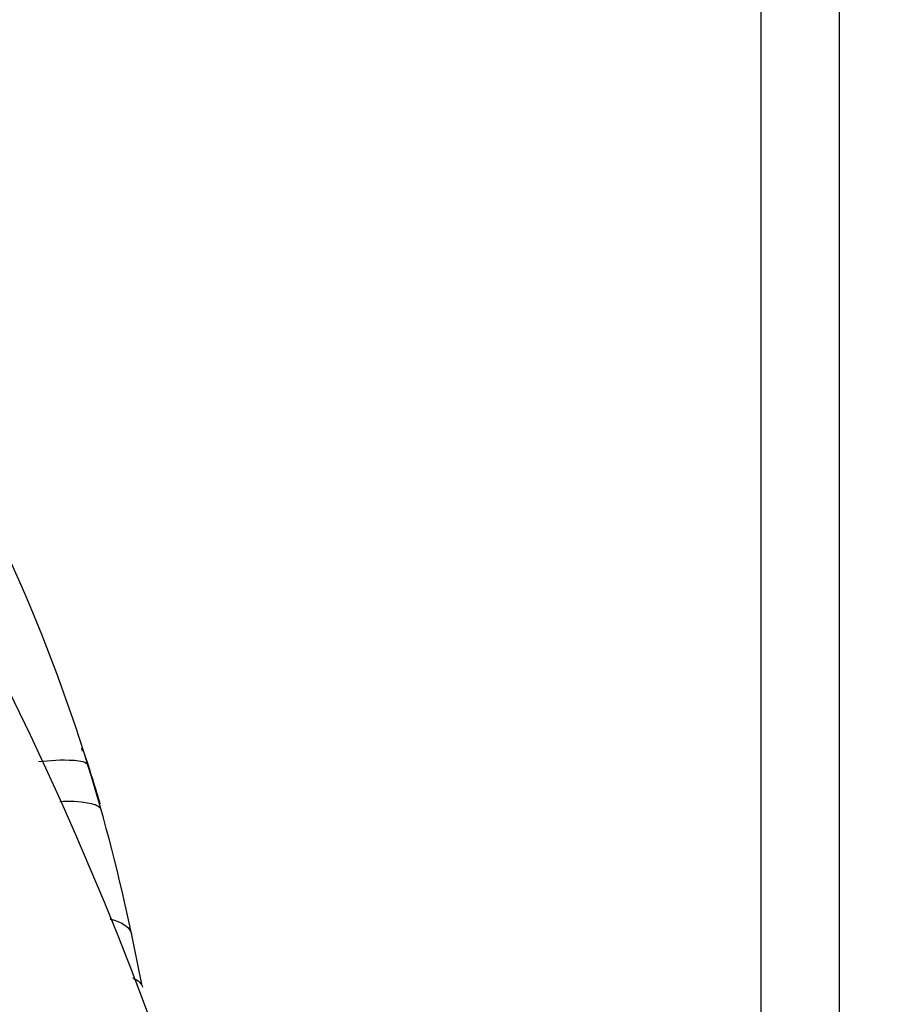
# Paper-space layout 'Sheet' of a CAD drawing. Header units: inches. Extents: x 0.2 to 10.8, y 0.2 to 8.3.
# Tile 189 of 256: x 3.8216 to 3.9109, y 4.4034 to 4.5041. Entities that reach past the tile are written whole.
import ezdxf

# ---------------------------------------------------------------- set-up
doc = ezdxf.new("R2010")
doc.units = ezdxf.units.IN
doc.header["$MEASUREMENT"] = 0
doc.layers.get('0').update_dxf_attribs({"lineweight": 5})
doc.styles.add('My Text', font='tahoma.ttf')
doc.dimstyles.new('My Dimension - mm [in] (ANSI)$0', dxfattribs={"dimtxt": 0.12, "dimasz": 0.09842519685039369, "dimexe": 0.125, "dimexo": 0.06299999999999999, "dimgap": 0.03149606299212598, "dimtad": 0, "dimlfac": 250, "dimzin": 4, "dimdsep": 46, "dimtxsty": 'My Text', "dimblk": 'Filled-1', "dimcen": 0.09, "dimclrd": 1, "dimclre": 1, "dimclrt": 1, "dimadec": 1, "dimazin": 1, "dimtfac": 1, "dimtofl": 0, "dimtmove": 0, "dimatfit": 3, "dimfxl": 1, "dimtolj": 1, "dimtzin": 4, "dimlwd": -1, "dimlwe": -1, "dimarcsym": 0})

# ---------------------------------------------------------------- blocks, each defined once
blk = doc.blocks.new('*D6')
at = {"color": 1, "true_color": 0xff0000}
for p, q in [((4.289866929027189, 4.820763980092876), (4.289866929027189, 4.91918917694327)), ((3.560363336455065, 4.820763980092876), (4.414866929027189, 4.820763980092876)), ((4.289866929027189, 4.722338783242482), (4.289866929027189, 3.808382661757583)), ((3.560363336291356, 3.709957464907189), (4.414866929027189, 3.709957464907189))]:
    blk.add_line(p, q, dxfattribs=at)
at = {"layer": 'Defpoints', "color": 0}
for p in [(3.497363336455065, 4.820763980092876), (3.497363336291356, 3.709957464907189), (4.289866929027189, 3.709957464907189)]:
    blk.add_point(p, dxfattribs=at)
at = {"color": 1, "true_color": 0xff0000, "insert": (4.289866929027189, 5.784117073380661), "char_height": 0.12, "attachment_point": 5, "rotation": 90, "style": 'My Text'}
blk.add_mtext('\\A1;277.70 mm [10.933 in]', dxfattribs=at)
blk = doc.blocks.new('Filled-1')
blk = doc.blocks.new('*D7')
at = {"color": 1, "true_color": 0xff0000}
for p, q in [((2.885847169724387, 4.510735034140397), (2.885847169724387, 3.015490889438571)), ((4.10887950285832, 4.510735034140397), (4.10887950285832, 3.015490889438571)), ((2.984272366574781, 3.140490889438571), (4.010454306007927, 3.140490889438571)), ((4.10887950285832, 3.140490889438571), (4.20730469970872, 3.140490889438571))]:
    blk.add_line(p, q, dxfattribs=at)
at = {"layer": 'Defpoints', "color": 0}
for p in [(2.885847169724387, 4.573735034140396), (4.10887950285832, 4.573735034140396), (4.10887950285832, 3.140490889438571)]:
    blk.add_point(p, dxfattribs=at)
at = {"color": 1, "true_color": 0xff0000, "insert": (5.07271614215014, 3.140490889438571), "char_height": 0.12, "attachment_point": 5, "style": 'My Text'}
blk.add_mtext('\\A1;305.76 mm [12.038 in]', dxfattribs=at)

psp = doc.layouts.new('Sheet')

# ---------------------------------------------------------------- linework, layer by layer
at = {"color": 0, "linetype": 'ByBlock', "lineweight": -3}
for p, q in [((3.897363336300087, 4.345529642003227), (3.897363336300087, 5.456809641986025)), ((3.905363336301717, 4.347129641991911), (3.905363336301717, 5.456809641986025)), ((3.828029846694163, 4.429305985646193), (3.827931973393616, 4.429599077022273)), ((3.828114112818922, 4.429334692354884), (3.828014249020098, 4.429627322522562)), ((3.828739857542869, 4.42732471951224), (3.828915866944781, 4.426757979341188)), ((3.829332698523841, 4.425404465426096), (3.829191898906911, 4.425826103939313)), ((3.829376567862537, 4.425417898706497), (3.829246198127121, 4.425842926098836)), ((3.829306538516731, 4.425444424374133), (3.829234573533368, 4.425687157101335))]:
    psp.add_line(p, q, dxfattribs=at)
for centre, radius, start, end in [((3.497363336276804, 4.27680964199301), 0.3449543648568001, 0.3338882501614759, 180), ((3.497363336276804, 4.27680964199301), 0.3600000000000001, 0.3200896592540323, 38.49999995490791), ((3.65673179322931, 4.374584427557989), 0.1799127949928, 17.1942636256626, 31.7490793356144), ((3.705306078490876, 4.387587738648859), 0.1297097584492, 18.02722648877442, 18.77478025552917), ((3.651918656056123, 4.37309841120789), 0.184950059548, 11.72316026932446, 17.19326609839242), ((3.705600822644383, 4.387683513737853), 0.1293998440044, 17.15126211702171, 18.02728884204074), ((3.705994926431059, 4.387804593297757), 0.1289875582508, 16.25449044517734, 16.95401765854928), ((3.128611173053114, 4.261609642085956), 0.7200000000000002, 11.51374858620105, 11.94883923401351)]:
    psp.add_arc(centre, radius, start, end, dxfattribs=at)
for points, knots in [([(3.823528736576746, 4.428236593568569), (3.824740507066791, 4.428365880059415), (3.82619289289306, 4.428494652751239), (3.828452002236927, 4.428259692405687), (3.828603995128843, 4.427768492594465)], [0, 0, 0, 0, 0.7032719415, 1, 1, 1, 1]), ([(3.828916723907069, 4.426755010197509), (3.829009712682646, 4.426452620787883), (3.829190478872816, 4.425858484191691), (3.829367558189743, 4.425263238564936), (3.829453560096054, 4.424970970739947)], [0, 0, 0, 0, 0.5094244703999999, 1, 1, 1, 1]), ([(3.829234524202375, 4.42568734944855), (3.829328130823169, 4.425372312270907), (3.829502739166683, 4.42477923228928), (3.829674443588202, 4.424185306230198), (3.829754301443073, 4.423906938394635)], [0, 0, 0, 0, 0.5315841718, 1, 1, 1, 1]), ([(3.829453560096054, 4.424970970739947), (3.829506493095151, 4.424791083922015), (3.829610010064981, 4.424436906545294), (3.829712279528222, 4.424082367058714), (3.829762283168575, 4.423907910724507)], [0, 0, 0, 0, 0.5081736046, 1, 1, 1, 1]), ([(3.825690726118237, 4.424166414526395), (3.826705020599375, 4.424196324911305), (3.828026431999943, 4.424241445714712), (3.829804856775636, 4.42372686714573), (3.829931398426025, 4.423277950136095)], [0, 0, 0, 0, 0.6851013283, 1, 1, 1, 1]), ([(3.830849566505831, 4.412144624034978), (3.830892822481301, 4.412132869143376), (3.830978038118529, 4.41210905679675), (3.831062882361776, 4.412083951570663), (3.831104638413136, 4.412071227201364)], [0, 0, 0, 0, 0.5066287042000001, 1, 1, 1, 1]), ([(3.831104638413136, 4.412071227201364), (3.83157402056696, 4.411928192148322), (3.832344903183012, 4.411657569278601), (3.832944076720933, 4.410991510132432), (3.833010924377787, 4.410676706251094)], [0, 0, 0, 0, 0.603917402, 1, 1, 1, 1]), ([(3.833150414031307, 4.406120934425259), (3.833400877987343, 4.406010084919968), (3.833826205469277, 4.405785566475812), (3.83411423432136, 4.405366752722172), (3.834153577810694, 4.40517116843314)], [0, 0, 0, 0, 0.5785755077, 1, 1, 1, 1])]:
    psp.add_open_spline(points, degree=3, knots=knots, dxfattribs=at)

# ---------------------------------------------------------------- dimensions: what is measured, and where the dimension line sits
dim = psp.add_linear_dim(base=(4.289866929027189, 3.709957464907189), p1=(3.497363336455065, 4.820763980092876), p2=(3.497363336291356, 3.709957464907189), angle=90, dimstyle='My Dimension - mm [in] (ANSI)$0', override={"dimpost": ' mm'})
dim.commit()
dim.dimension.update_dxf_attribs({"geometry": '*D6', "text_midpoint": (4.289866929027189, 5.784117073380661), "dimtype": 160})
dim = psp.add_linear_dim(base=(4.10887950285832, 3.140490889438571), p1=(2.885847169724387, 4.573735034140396), p2=(4.10887950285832, 4.573735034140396), dimstyle='My Dimension - mm [in] (ANSI)$0', override={"dimpost": ' mm'})
dim.commit()
dim.dimension.update_dxf_attribs({"geometry": '*D7', "text_midpoint": (5.07271614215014, 3.140490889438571), "dimtype": 160})

doc.saveas('drawing.dxf')
